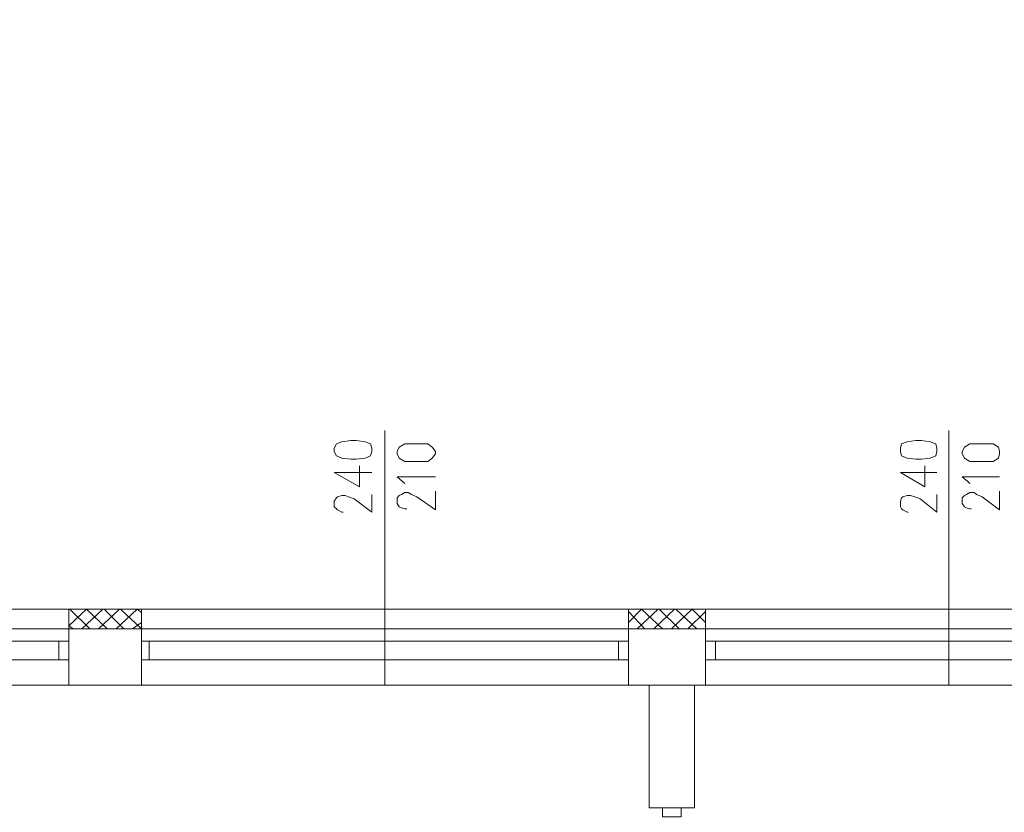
# Model space of a CAD drawing. Header units: centimetres. Extents: x -16053 to 7031, y -7778 to 254.
# Tile 30 of 256: x -12741 to -12215, y -5008 to -4585. Entities that reach past the tile are written whole.
import ezdxf

# ---------------------------------------------------------------- set-up
doc = ezdxf.new("R2010")
doc.units = ezdxf.units.CM
doc.header["$MEASUREMENT"] = 0
doc.layers.add('konstrukcja', color=250, linetype='CONTINUOUS', lineweight=15)

msp = doc.modelspace()

# ---------------------------------------------------------------- linework, layer by layer
at = {"layer": 'konstrukcja', "linetype": 'Continuous'}
for points in [[(-11661.66, -4584.731), (-11672.842, -4584.731), (-11672.842, -4899.57), (-13021.06, -4899.57), (-13021.06, -4910.163)], [(-12545.565, -4804.235), (-12545.565, -4940.175)], [(-12244.26, -4804.235), (-12244.26, -4940.175)], [(-12572.635, -4815.417), (-12571.458, -4817.771), (-12568.516, -4818.948), (-12563.808, -4819.536), (-12560.865, -4819.536), (-12556.157, -4818.948), (-12553.215, -4817.771), (-12552.627, -4815.417), (-12552.627, -4813.651), (-12553.215, -4811.297), (-12556.157, -4810.12), (-12560.865, -4809.532), (-12563.808, -4809.532), (-12568.516, -4810.12), (-12571.458, -4811.297), (-12572.635, -4813.651), (-12572.635, -4815.417)], [(-12539.091, -4816.594), (-12537.914, -4818.948), (-12534.972, -4820.713), (-12530.264, -4820.713), (-12527.322, -4820.713), (-12522.614, -4820.713), (-12520.26, -4818.948), (-12518.494, -4816.594), (-12518.494, -4815.417), (-12520.26, -4813.063), (-12522.614, -4811.297), (-12527.322, -4811.297), (-12530.264, -4811.297), (-12534.972, -4811.297), (-12537.914, -4813.063), (-12539.091, -4815.417), (-12539.091, -4816.594)], [(-12270.154, -4815.417), (-12269.565, -4817.771), (-12266.623, -4818.948), (-12261.915, -4819.536), (-12258.973, -4819.536), (-12254.265, -4818.948), (-12251.322, -4817.771), (-12250.734, -4815.417), (-12250.734, -4813.651), (-12251.322, -4811.297), (-12254.265, -4810.12), (-12258.973, -4809.532), (-12261.915, -4809.532), (-12266.623, -4810.12), (-12269.565, -4811.297), (-12270.154, -4813.651), (-12270.154, -4815.417)], [(-12237.199, -4816.594), (-12236.022, -4818.948), (-12233.079, -4820.713), (-12228.371, -4820.713), (-12225.429, -4820.713), (-12220.721, -4820.713), (-12217.779, -4818.948), (-12217.19, -4816.594), (-12217.19, -4815.417), (-12217.779, -4813.063), (-12220.721, -4811.297), (-12225.429, -4811.297), (-12228.371, -4811.297), (-12233.079, -4811.297), (-12236.022, -4813.063), (-12237.199, -4815.417), (-12237.199, -4816.594)], [(-12552.627, -4826.598), (-12572.635, -4826.598), (-12559.1, -4834.248), (-12559.1, -4823.067)], [(-12250.734, -4826.598), (-12270.154, -4826.598), (-12257.207, -4834.248), (-12257.207, -4823.067)], [(-12534.972, -4832.483), (-12536.149, -4831.306), (-12539.091, -4828.952), (-12518.494, -4828.952)], [(-12233.079, -4832.483), (-12234.256, -4831.306), (-12237.199, -4828.952), (-12217.19, -4828.952)], [(-12567.927, -4847.783), (-12568.516, -4847.783), (-12570.87, -4846.606), (-12571.458, -4846.018), (-12572.635, -4844.841), (-12572.635, -4841.898), (-12571.458, -4840.133), (-12570.87, -4839.545), (-12568.516, -4838.956), (-12566.75, -4838.956), (-12564.985, -4839.545), (-12562.042, -4840.722), (-12552.627, -4847.783), (-12552.627, -4838.368)], [(-12533.795, -4846.018), (-12534.972, -4846.018), (-12536.737, -4845.429), (-12537.914, -4844.841), (-12539.091, -4843.075), (-12539.091, -4840.133), (-12537.914, -4838.956), (-12536.737, -4838.368), (-12534.972, -4837.191), (-12533.207, -4837.191), (-12531.441, -4838.368), (-12528.499, -4839.545), (-12518.494, -4846.606), (-12518.494, -4836.602)], [(-12266.034, -4847.783), (-12266.623, -4847.783), (-12268.977, -4846.606), (-12269.565, -4846.018), (-12270.154, -4844.841), (-12270.154, -4841.898), (-12269.565, -4840.133), (-12268.977, -4839.545), (-12266.623, -4838.956), (-12264.857, -4838.956), (-12262.504, -4839.545), (-12259.561, -4840.722), (-12250.734, -4847.783), (-12250.734, -4838.368)], [(-12232.491, -4846.018), (-12233.079, -4846.018), (-12234.845, -4845.429), (-12236.022, -4844.841), (-12237.199, -4843.075), (-12237.199, -4840.133), (-12236.022, -4838.956), (-12234.845, -4838.368), (-12233.079, -4837.191), (-12230.725, -4837.191), (-12229.548, -4838.368), (-12226.606, -4839.545), (-12217.19, -4846.606), (-12217.19, -4836.602)], [(-12714.46, -4899.57), (-12713.871, -4899.57)], [(-12714.46, -4908.397), (-12705.044, -4899.57)], [(-12714.46, -4910.163), (-12714.46, -4899.57)], [(-12703.279, -4910.163), (-12713.871, -4899.57)], [(-12707.398, -4910.163), (-12696.217, -4899.57)], [(-12693.863, -4910.163), (-12705.044, -4899.57)], [(-12698.571, -4910.163), (-12687.39, -4899.57)], [(-12685.036, -4910.163), (-12695.628, -4899.57)], [(-12689.155, -4910.163), (-12677.974, -4899.57)], [(-12675.62, -4910.163), (-12686.801, -4899.57)], [(-12675.62, -4901.335), (-12677.974, -4899.57)], [(-12675.62, -4910.163), (-12675.62, -4899.57)], [(-12415.51, -4906.632), (-12408.448, -4899.57)], [(-12415.51, -4910.163), (-12415.51, -4899.57)], [(-12406.682, -4910.163), (-12415.51, -4900.747)], [(-12410.802, -4910.163), (-12399.62, -4899.57)], [(-12397.267, -4910.163), (-12408.448, -4899.57)], [(-12401.974, -4910.163), (-12390.793, -4899.57)], [(-12388.439, -4910.163), (-12399.032, -4899.57)], [(-12392.559, -4910.163), (-12381.377, -4899.57)], [(-12379.024, -4910.163), (-12390.205, -4899.57)], [(-12383.731, -4910.163), (-12374.316, -4900.747)], [(-12374.316, -4906.632), (-12381.377, -4899.57)], [(-12374.316, -4910.163), (-12374.316, -4899.57)], [(-12680.328, -4910.163), (-12675.62, -4906.632)], [(-12714.46, -4910.163), (-12974.57, -4910.163)], [(-12712.106, -4910.163), (-12714.46, -4908.397)], [(-12714.46, -4910.163), (-12714.46, -4940.175)], [(-12714.46, -4940.175), (-12675.62, -4940.175), (-12675.62, -4910.163), (-12714.46, -4910.163), (-12714.46, -4940.175)], [(-12415.51, -4910.163), (-12675.62, -4910.163)], [(-12675.62, -4910.163), (-12675.62, -4940.175)], [(-12415.51, -4910.163), (-12415.51, -4940.175)], [(-12415.51, -4940.175), (-12374.316, -4940.175), (-12374.316, -4910.163), (-12415.51, -4910.163), (-12415.51, -4940.175)], [(-12374.904, -4910.163), (-12374.316, -4910.163)], [(-12113.617, -4910.163), (-12374.316, -4910.163)], [(-12374.316, -4910.163), (-12374.316, -4940.175)], [(-12969.274, -4926.64), (-12719.756, -4926.64), (-12719.756, -4916.636), (-12969.274, -4916.636), (-12969.274, -4926.64)], [(-12714.46, -4926.64), (-12714.46, -4916.636), (-12719.756, -4916.636), (-12719.756, -4926.64), (-12714.46, -4926.64)], [(-12671.5, -4926.64), (-12671.5, -4916.636), (-12675.62, -4916.636), (-12675.62, -4926.64), (-12671.5, -4926.64)], [(-12671.5, -4926.64), (-12420.806, -4926.64), (-12420.806, -4916.636), (-12671.5, -4916.636), (-12671.5, -4926.64)], [(-12415.51, -4926.64), (-12415.51, -4916.636), (-12420.806, -4916.636), (-12420.806, -4926.64), (-12415.51, -4926.64)], [(-12369.019, -4926.64), (-12369.019, -4916.636), (-12374.316, -4916.636), (-12374.316, -4926.64), (-12369.019, -4926.64)], [(-12369.019, -4926.64), (-12118.913, -4926.64), (-12118.913, -4916.636), (-12369.019, -4916.636), (-12369.019, -4926.64)], [(-12714.46, -4940.175), (-12974.57, -4940.175)], [(-12415.51, -4940.175), (-12675.62, -4940.175)], [(-12404.328, -4940.175), (-12404.328, -5005.747)], [(-12380.2, -4940.175), (-12380.2, -5005.747)], [(-12113.617, -4940.175), (-12374.316, -4940.175)], [(-12404.328, -5005.747), (-12380.2, -5005.747)], [(-12387.262, -5005.709), (-12397.267, -5005.709), (-12397.267, -5010.417), (-12387.262, -5010.417), (-12387.262, -5005.709)]]:
    msp.add_lwpolyline(points, dxfattribs=at)

doc.saveas('drawing.dxf')
